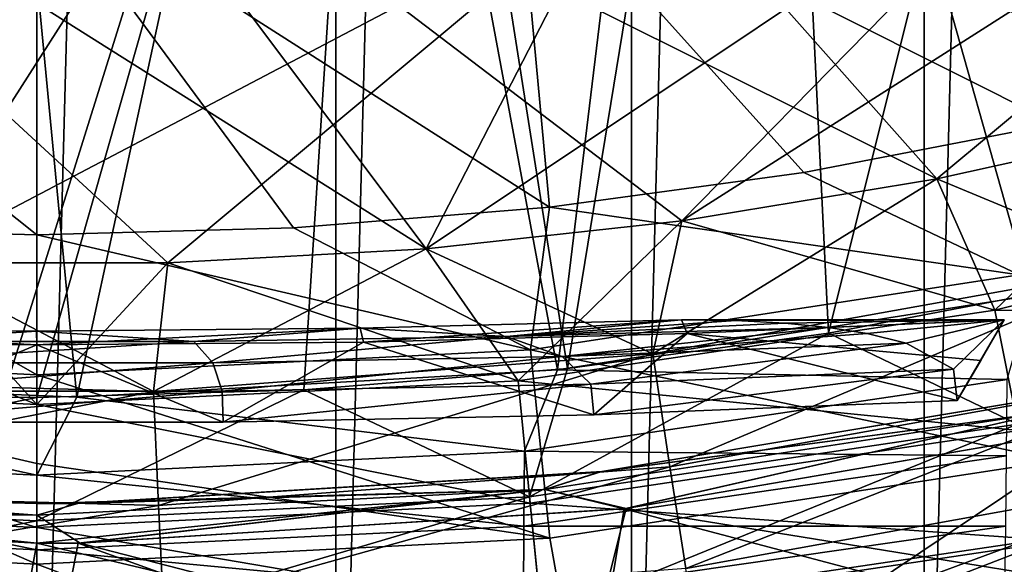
# Model space of a CAD drawing. Header units: metres. Extents: x -44 to 117, y -432 to 89.
# Tile 76 of 256: x -0.06 to 3.65, y -419.38 to -417.33. Entities that reach past the tile are written whole.
import ezdxf

# ---------------------------------------------------------------- set-up
doc = ezdxf.new("R2010")
doc.units = ezdxf.units.M
doc.layers.add('solid_125568', color=7, linetype='CONTINUOUS')

msp = doc.modelspace()

# ---------------------------------------------------------------- linework, layer by layer
at = {"layer": 'solid_125568'}
for points in [[(0, -378.899994, 233.699997), (0, -421.600006, 233.699997), (-1.127945, -421.568909, 233.699997)], [(0, -378.899994, 233.699997), (-1.127945, -421.568909, 233.699997), (-1.127943, -378.931091, 233.699997)], [(1.127945, -378.931091, 233.699997), (0, -421.600006, 233.699997), (0, -378.899994, 233.699997)], [(1.127943, -421.568909, 233.699997), (0, -421.600006, 233.699997), (1.127945, -378.931091, 233.699997)], [(1.127943, -421.568909, 233.699997), (1.127945, -378.931091, 233.699997), (2.243753, -379.019196, 233.699997)], [(1.127943, -421.568909, 233.699997), (2.243753, -379.019196, 233.699997), (2.243749, -421.480804, 233.699997)], [(2.243749, -421.480804, 233.699997), (2.243753, -379.019196, 233.699997), (3.347427, -379.164368, 233.699997)], [(2.243749, -421.480804, 233.699997), (3.347427, -379.164368, 233.699997), (3.347419, -421.335632, 233.699997)], [(3.347419, -421.335632, 233.699997), (3.347427, -379.164368, 233.699997), (4.438964, -379.366547, 233.699997)], [(3.347419, -421.335632, 233.699997), (4.438964, -379.366547, 233.699997), (4.438952, -421.133453, 233.699997)], [(2.765472, -413.973938, 266.799988), (4.212804, -413.600739, 266.799988), (2.986472, -418.507294, 266.799988)], [(4.212804, -413.600739, 266.799988), (3.95952, -418.32135, 266.799988), (2.986472, -418.507294, 266.799988)], [(3.751919, -418.365295, 258.799988), (3.889657, -413.697876, 258.799988), (2.524967, -414.020447, 258.799988)], [(1.299485, -414.189575, 266.799988), (2.765472, -413.973938, 266.799988), (2.002203, -418.640717, 266.799988)], [(2.765472, -413.973938, 266.799988), (2.986472, -418.507294, 266.799988), (2.002203, -418.640717, 266.799988)], [(1.964231, -418.645416, 258.799988), (2.524967, -414.020447, 258.799988), (1.136787, -414.202911, 258.799988)], [(1.964231, -418.645416, 258.799988), (3.751919, -418.365295, 258.799988), (2.524967, -414.020447, 258.799988)], [(0.150294, -418.74939, 258.799988), (1.136787, -414.202911, 258.799988), (-0.280229, -414.247192, 258.799988)], [(-0.189684, -414.248718, 266.799988), (1.299485, -414.189575, 266.799988), (-0.128245, -418.749542, 266.799988)], [(1.299485, -414.189575, 266.799988), (0, -418.75, 266.799988), (-0.128245, -418.749542, 266.799988)], [(1.299485, -414.189575, 266.799988), (1.006712, -418.721619, 266.799988), (0, -418.75, 266.799988)], [(0.150294, -418.74939, 258.799988), (1.964231, -418.645416, 258.799988), (1.136787, -414.202911, 258.799988)], [(1.299485, -414.189575, 266.799988), (2.002203, -418.640717, 266.799988), (1.006712, -418.721619, 266.799988)], [(-1.725177, -418.669373, 258.799988), (0.150294, -418.74939, 258.799988), (-0.280229, -414.247192, 258.799988)], [(3.556517, -415.832123, 436), (1.800551, -416.130157, 436), (4.351762, -417.714996, 436)], [(3.556517, -415.832123, 436), (5.29318, -417.453766, 436), (6.212536, -417.143829, 436)], [(3.556517, -415.832123, 436), (4.351762, -417.714996, 436), (5.29318, -417.453766, 436)], [(2.433479, -418.084595, 426), (3.970536, -416.519714, 426), (5.72278, -415.988556, 426)], [(3.395826, -417.925873, 426), (2.433479, -418.084595, 426), (5.72278, -415.988556, 426)], [(4.35188, -417.714966, 426), (3.395826, -417.925873, 426), (5.72278, -415.988556, 426)], [(-1.800551, -416.130157, 436), (0.494524, -418.242279, 436), (1.469269, -418.189697, 436)], [(0, -416.232849, 436), (-1.800551, -416.130157, 436), (1.469269, -418.189697, 436)], [(-1.800551, -416.130157, 436), (-0.484491, -418.242523, 436), (0.494524, -418.242279, 436)], [(1.800551, -416.130157, 436), (0, -416.232849, 436), (3.395707, -417.925903, 436)], [(1.800551, -416.130157, 436), (3.395707, -417.925903, 436), (4.351762, -417.714996, 436)], [(0, -416.232849, 436), (2.433361, -418.084625, 436), (3.395707, -417.925903, 436)], [(0, -416.232849, 436), (1.469269, -418.189697, 436), (2.433361, -418.084625, 436)], [(3.845199, -417.718903, 375.028534), (3.600653, -416.400787, 426.194763), (1.81121, -416.697845, 426.194763)], [(4.785308, -417.485107, 375.028534), (5.71138, -417.200775, 375.028534), (3.600653, -416.400787, 426.194763)], [(3.845199, -417.718903, 375.028534), (4.785308, -417.485107, 375.028534), (3.600653, -416.400787, 426.194763)], [(1.469387, -418.189697, 426), (2.156152, -416.856689, 426), (3.970536, -416.519714, 426)], [(2.433479, -418.084595, 426), (1.469387, -418.189697, 426), (3.970536, -416.519714, 426)], [(0, -418.137115, 375.028534), (0, -416.797272, 426.194763), (-1.80795, -416.698212, 426.194763)], [(-0.968388, -418.11087, 375.028534), (0, -418.137115, 375.028534), (-1.80795, -416.698212, 426.194763)], [(1.933936, -418.032257, 375.028534), (1.81121, -416.697845, 426.194763), (0, -416.797272, 426.194763)], [(2.893812, -417.901459, 375.028534), (3.845199, -417.718903, 375.028534), (1.81121, -416.697845, 426.194763)], [(1.933936, -418.032257, 375.028534), (2.893812, -417.901459, 375.028534), (1.81121, -416.697845, 426.194763)], [(0.968388, -418.11087, 375.028534), (0, -416.797272, 426.194763), (0, -418.137115, 375.028534)], [(0.968388, -418.11087, 375.028534), (1.933936, -418.032257, 375.028534), (0, -416.797272, 426.194763)], [(-0.484381, -418.242554, 426), (0.314609, -416.994263, 426), (2.156152, -416.856689, 426)], [(0.494639, -418.242249, 426), (-0.484381, -418.242554, 426), (2.156152, -416.856689, 426)], [(1.469387, -418.189697, 426), (0.494639, -418.242249, 426), (2.156152, -416.856689, 426)], [(-2.423271, -418.085999, 426), (-1.530256, -416.926208, 426), (0.314609, -416.994263, 426)], [(-1.459146, -418.190521, 426), (-2.423271, -418.085999, 426), (0.314609, -416.994263, 426)], [(-0.484381, -418.242554, 426), (-1.459146, -418.190521, 426), (0.314609, -416.994263, 426)], [(3.706963, -418.2883, 358.388824), (3.845199, -417.718903, 375.028534), (2.893812, -417.901459, 375.028534)], [(3.614321, -418.42041, 435.961792), (4.351762, -417.714996, 436), (3.395707, -417.925903, 436)], [(4.183423, -418.253021, 426.035034), (3.395826, -417.925873, 426), (4.35188, -417.714966, 426)], [(5.37793, -417.978668, 435.961792), (4.351762, -417.714996, 436), (3.614321, -418.42041, 435.961792)], [(3.706963, -418.2883, 358.388824), (2.893812, -417.901459, 375.028534), (1.933936, -418.032257, 375.028534)], [(2.323884, -418.585999, 426.035034), (2.433479, -418.084595, 426), (3.395826, -417.925873, 426)], [(4.183423, -418.253021, 426.035034), (2.323884, -418.585999, 426.035034), (3.395826, -417.925873, 426)], [(3.614321, -418.42041, 435.961792), (3.395707, -417.925903, 436), (2.433361, -418.084625, 436)], [(5.37793, -417.978668, 435.961792), (3.614321, -418.42041, 435.961792), (5.512542, -418.422424, 435.859741)], [(1.86304, -418.57077, 358.388824), (1.933936, -418.032257, 375.028534), (0.968388, -418.11087, 375.028534)], [(1.86304, -418.57077, 358.388824), (3.706963, -418.2883, 358.388824), (1.933936, -418.032257, 375.028534)], [(-1.86304, -418.57077, 358.388824), (0, -418.665253, 358.388824), (-0.968388, -418.11087, 375.028534)], [(0, -418.665253, 358.388824), (0, -418.137115, 375.028534), (-0.968388, -418.11087, 375.028534)], [(1.86304, -418.57077, 358.388824), (0.968388, -418.11087, 375.028534), (0, -418.137115, 375.028534)], [(1.815905, -418.687195, 435.961792), (2.433361, -418.084625, 436), (1.469269, -418.189697, 436)], [(2.323884, -418.585999, 426.035034), (1.469387, -418.189697, 426), (2.433479, -418.084595, 426)], [(3.614321, -418.42041, 435.961792), (2.433361, -418.084625, 436), (1.815905, -418.687195, 435.961792)], [(0, -418.665253, 358.388824), (1.86304, -418.57077, 358.388824), (0, -418.137115, 375.028534)], [(0, -418.776398, 435.961792), (-1.459252, -418.190521, 436), (-1.815905, -418.687195, 435.961792)], [(0, -418.776398, 435.961792), (-0.484491, -418.242523, 436), (-1.459252, -418.190521, 436)], [(0.440069, -418.727448, 426.035034), (0.494639, -418.242249, 426), (1.469387, -418.189697, 426)], [(2.323884, -418.585999, 426.035034), (0.440069, -418.727448, 426.035034), (1.469387, -418.189697, 426)], [(1.815905, -418.687195, 435.961792), (1.469269, -418.189697, 436), (0.494524, -418.242279, 436)], [(0.440069, -418.727448, 426.035034), (-1.448344, -418.675842, 426.035034), (-0.484381, -418.242554, 426)], [(0, -418.776398, 435.961792), (0.494524, -418.242279, 436), (-0.484491, -418.242523, 436)], [(0.440069, -418.727448, 426.035034), (-0.484381, -418.242554, 426), (0.494639, -418.242249, 426)], [(1.815905, -418.687195, 435.961792), (0.494524, -418.242279, 436), (0, -418.776398, 435.961792)], [(2.388217, -419.011505, 426.131989), (2.323884, -418.585999, 426.035034), (4.183423, -418.253021, 426.035034)], [(4.292685, -418.669312, 426.131989), (2.388217, -419.011505, 426.131989), (4.183423, -418.253021, 426.035034)], [(3.850608, -418.987274, 341.73938), (3.706963, -418.2883, 358.388824), (1.86304, -418.57077, 358.388824)], [(2.986472, -418.507294, 266.799988), (3.95952, -418.32135, 266.799988), (3.700001, -418.851166, 266.836334)], [(3.661695, -418.682434, 258.771179), (3.751919, -418.365295, 258.799988), (1.964231, -418.645416, 258.799988)], [(3.614321, -418.42041, 435.961792), (1.815905, -418.687195, 435.961792), (3.704789, -418.875244, 435.859741)], [(3.614321, -418.42041, 435.961792), (3.704789, -418.875244, 435.859741), (5.512542, -418.422424, 435.859741)], [(1.22028, -418.488983, 269.919189), (1.232683, -418.541107, 269.623474), (2.43171, -418.457092, 270.100006)], [(1.772143, -418.519775, 269.876038), (1.22028, -418.488983, 269.919189), (2.43171, -418.457092, 270.100006)], [(2.43171, -418.457092, 270.100006), (1.232683, -418.541107, 269.623474), (2.453349, -418.509491, 269.802917)], [(2.636846, -418.460266, 270.100006), (1.772143, -418.519775, 269.876038), (2.43171, -418.457092, 270.100006)], [(2.636846, -418.460266, 270.100006), (2.822182, -418.469879, 270.100006), (1.772143, -418.519775, 269.876038)], [(2.822182, -418.469879, 270.100006), (2.986858, -418.485992, 270.100006), (1.772143, -418.519775, 269.876038)], [(1.982448, -418.595398, 269.822113), (1.772143, -418.519775, 269.876038), (2.986858, -418.485992, 270.100006)], [(3.132606, -418.509003, 270.100006), (1.982448, -418.595398, 269.822113), (2.986858, -418.485992, 270.100006)], [(2.43171, -418.457092, 270.100006), (2.453349, -418.509491, 269.802917), (3.650098, -418.457092, 270.100006)], [(2.636846, -418.460266, 270.100006), (2.43171, -418.457092, 270.100006), (3.650098, -418.457092, 270.100006)], [(3.561398, -418.610992, 270.100006), (3.650098, -418.457092, 270.100006), (2.453349, -418.509491, 269.802917)], [(2.636846, -418.460266, 270.100006), (3.650098, -418.457092, 270.100006), (2.822182, -418.469879, 270.100006)], [(2.822182, -418.469879, 270.100006), (3.650098, -418.457092, 270.100006), (2.986858, -418.485992, 270.100006)], [(3.132606, -418.509003, 270.100006), (2.986858, -418.485992, 270.100006), (3.650098, -418.457092, 270.100006)], [(3.132606, -418.509003, 270.100006), (3.650098, -418.457092, 270.100006), (3.279466, -418.545929, 270.100006)], [(3.458299, -418.643677, 270.100006), (3.279466, -418.545929, 270.100006), (3.650098, -418.457092, 270.100006)], [(3.458299, -418.643677, 270.100006), (3.650098, -418.457092, 270.100006), (3.472118, -418.761719, 270.100006)], [(3.472118, -418.761719, 270.100006), (3.650098, -418.457092, 270.100006), (3.561398, -418.610992, 270.100006)], [(-1.222766, -418.488953, 269.919403), (-1.232683, -418.541107, 269.623474), (0, -418.551697, 269.563477)], [(-0.001658, -418.499573, 269.85907), (-1.222766, -418.488953, 269.919403), (0, -418.551697, 269.563477)], [(-0.592732, -418.539551, 269.763885), (-1.222766, -418.488953, 269.919403), (-0.001658, -418.499573, 269.85907)], [(0.592449, -418.539551, 269.763855), (-0.592732, -418.539551, 269.763885), (-0.001658, -418.499573, 269.85907)], [(1.22028, -418.488983, 269.919189), (-0.001658, -418.499573, 269.85907), (0, -418.551697, 269.563477)], [(0.592449, -418.539551, 269.763855), (-0.001658, -418.499573, 269.85907), (1.22028, -418.488983, 269.919189)], [(1.22028, -418.488983, 269.919189), (0, -418.551697, 269.563477), (1.232683, -418.541107, 269.623474)], [(1.772143, -418.519775, 269.876038), (0.592449, -418.539551, 269.763855), (1.22028, -418.488983, 269.919189)], [(0.663488, -418.619995, 269.682678), (0.592449, -418.539551, 269.763855), (1.772143, -418.519775, 269.876038)], [(1.982448, -418.595398, 269.822113), (0.663488, -418.619995, 269.682678), (1.772143, -418.519775, 269.876038)], [(2.101015, -418.816254, 269.79071), (2.453349, -418.509491, 269.802917), (1.232683, -418.541107, 269.623474)], [(2.986472, -418.507294, 266.799988), (3.700001, -418.851166, 266.836334), (1.858952, -419.124268, 266.836334)], [(2.002203, -418.640717, 266.799988), (2.986472, -418.507294, 266.799988), (1.858952, -419.124268, 266.836334)], [(3.132606, -418.509003, 270.100006), (3.279466, -418.545929, 270.100006), (1.982448, -418.595398, 269.822113)], [(2.101015, -418.816254, 269.79071), (3.472118, -418.761719, 270.100006), (2.453349, -418.509491, 269.802917)], [(3.472118, -418.761719, 270.100006), (3.561398, -418.610992, 270.100006), (2.453349, -418.509491, 269.802917)], [(-0.703307, -418.843689, 269.635071), (0, -418.551697, 269.563477), (-1.232683, -418.541107, 269.623474)], [(-0.703307, -418.843689, 269.635071), (0.703307, -418.843689, 269.635071), (0, -418.551697, 269.563477)], [(-0.663051, -418.619995, 269.682648), (-0.592732, -418.539551, 269.763885), (0.592449, -418.539551, 269.763855)], [(0.663488, -418.619995, 269.682678), (-0.663051, -418.619995, 269.682648), (0.592449, -418.539551, 269.763855)], [(0.703307, -418.843689, 269.635071), (1.232683, -418.541107, 269.623474), (0, -418.551697, 269.563477)], [(0.703307, -418.843689, 269.635071), (2.101015, -418.816254, 269.79071), (1.232683, -418.541107, 269.623474)], [(3.279466, -418.545929, 270.100006), (2.090682, -418.699707, 269.791809), (1.982448, -418.595398, 269.822113)], [(3.458299, -418.643677, 270.100006), (2.090682, -418.699707, 269.791809), (3.279466, -418.545929, 270.100006)], [(-1.935233, -419.280701, 341.73938), (0, -419.378845, 341.73938), (-1.86304, -418.57077, 358.388824)], [(-1.86304, -418.57077, 358.388824), (0, -418.998566, 350.071442), (0, -418.665253, 358.388824)], [(-1.86304, -418.57077, 358.388824), (0, -419.378845, 341.73938), (0, -418.998566, 350.071442)], [(1.935233, -419.280701, 341.73938), (1.86304, -418.57077, 358.388824), (0, -418.665253, 358.388824)], [(0.458751, -419.157349, 426.131989), (0.440069, -418.727448, 426.035034), (2.323884, -418.585999, 426.035034)], [(2.388217, -419.011505, 426.131989), (0.458751, -419.157349, 426.131989), (2.323884, -418.585999, 426.035034)], [(1.982448, -418.595398, 269.822113), (0.699667, -418.726929, 269.637421), (0.663488, -418.619995, 269.682678)], [(1.982448, -418.595398, 269.822113), (2.090682, -418.699707, 269.791809), (0.699667, -418.726929, 269.637421)], [(1.935233, -419.280701, 341.73938), (3.850608, -418.987274, 341.73938), (1.86304, -418.57077, 358.388824)], [(0.663488, -418.619995, 269.682678), (0.699667, -418.726929, 269.637421), (-0.700153, -418.726929, 269.637421)], [(0.663488, -418.619995, 269.682678), (-0.700153, -418.726929, 269.637421), (-0.663051, -418.619995, 269.682648)], [(-1.839687, -418.952362, 258.771179), (-0.000002, -419.042633, 258.771179), (-1.725177, -418.669373, 258.799988)], [(-0.000002, -419.042633, 258.771179), (0.150294, -418.74939, 258.799988), (-1.725177, -418.669373, 258.799988)], [(0, -418.998566, 350.071442), (1.935233, -419.280701, 341.73938), (0, -418.665253, 358.388824)], [(1.839683, -418.952362, 258.771179), (1.964231, -418.645416, 258.799988), (0.150294, -418.74939, 258.799988)], [(1.006712, -418.721619, 266.799988), (2.002203, -418.640717, 266.799988), (1.858952, -419.124268, 266.836334)], [(1.839683, -418.952362, 258.771179), (3.661695, -418.682434, 258.771179), (1.964231, -418.645416, 258.799988)], [(2.090682, -418.699707, 269.791809), (3.458299, -418.643677, 270.100006), (2.101015, -418.816254, 269.79071)], [(3.458299, -418.643677, 270.100006), (3.472118, -418.761719, 270.100006), (2.101015, -418.816254, 269.79071)], [(2.448416, -419.394623, 426.272125), (2.388217, -419.011505, 426.131989), (4.292685, -418.669312, 426.131989)], [(4.393714, -419.043793, 426.272125), (2.448416, -419.394623, 426.272125), (4.292685, -418.669312, 426.131989)], [(-1.815905, -418.687195, 435.961792), (-1.861358, -419.148682, 435.859741), (0, -419.240112, 435.859741)], [(0, -418.776398, 435.961792), (-1.815905, -418.687195, 435.961792), (0, -419.240112, 435.859741)], [(-1.475516, -419.105255, 426.131989), (-1.448344, -418.675842, 426.035034), (0.440069, -418.727448, 426.035034)], [(1.815905, -418.687195, 435.961792), (0, -418.776398, 435.961792), (1.861358, -419.148682, 435.859741)], [(0.699667, -418.726929, 269.637421), (2.090682, -418.699707, 269.791809), (0.703307, -418.843689, 269.635071)], [(2.090682, -418.699707, 269.791809), (2.101015, -418.816254, 269.79071), (0.703307, -418.843689, 269.635071)], [(1.815905, -418.687195, 435.961792), (1.861358, -419.148682, 435.859741), (3.704789, -418.875244, 435.859741)], [(3.658474, -418.970154, 258.685699), (3.661695, -418.682434, 258.771179), (1.839683, -418.952362, 258.771179)], [(2.124542, -419.030212, 246.649994), (4.070925, -418.70636, 246.649994), (3.813386, -418.806152, 246.756073)], [(2.131723, -419.029388, 244.649994), (4.070925, -418.70636, 246.649994), (2.124542, -419.030212, 246.649994)], [(2.131723, -419.029388, 244.649994), (4.077738, -418.704865, 244.649994), (4.070925, -418.70636, 246.649994)], [(3.813386, -418.806152, 244.54393), (4.077738, -418.704865, 244.649994), (2.131723, -419.029388, 244.649994)], [(0.458751, -419.157349, 426.131989), (-1.475516, -419.105255, 426.131989), (0.440069, -418.727448, 426.035034)], [(0.699667, -418.726929, 269.637421), (0.703307, -418.843689, 269.635071), (-0.703307, -418.843689, 269.635071)], [(-0.700153, -418.726929, 269.637421), (0.699667, -418.726929, 269.637421), (-0.703307, -418.843689, 269.635071)], [(1.006712, -418.721619, 266.799988), (1.858952, -419.124268, 266.836334), (0, -419.215576, 266.836334)], [(0, -418.75, 266.799988), (1.006712, -418.721619, 266.799988), (0, -419.215576, 266.836334)], [(-0.128245, -418.749542, 266.799988), (0, -418.75, 266.799988), (-1.858952, -419.124268, 266.836334)], [(-1.858952, -419.124268, 266.836334), (0, -418.75, 266.799988), (0, -419.215576, 266.836334)], [(-0.000002, -419.042633, 258.771179), (1.839683, -418.952362, 258.771179), (0.150294, -418.74939, 258.799988)], [(0, -418.776398, 435.961792), (0, -419.240112, 435.859741), (1.861358, -419.148682, 435.859741)], [(1.916526, -419.096741, 246.756073), (3.813386, -418.806152, 246.756073), (2.216003, -419.170044, 246.800003)], [(2.124542, -419.030212, 246.649994), (3.813386, -418.806152, 246.756073), (1.916526, -419.096741, 246.756073)], [(1.916526, -419.096741, 244.54393), (3.813386, -418.806152, 244.54393), (2.131723, -419.029388, 244.649994)], [(2.223303, -419.169189, 244.5), (3.813386, -418.806152, 244.54393), (1.916526, -419.096741, 244.54393)], [(3.813386, -418.806152, 246.756073), (4.227887, -418.824951, 246.800003), (2.216003, -419.170044, 246.800003)], [(2.223303, -419.169189, 244.5), (4.234856, -418.823364, 244.5), (3.813386, -418.806152, 244.54393)], [(1.858952, -419.124268, 266.836334), (3.700001, -418.851166, 266.836334), (1.903876, -419.580383, 266.945801)], [(3.700001, -418.851166, 266.836334), (3.789418, -419.30069, 266.945801), (1.903876, -419.580383, 266.945801)], [(2.216003, -419.170044, 246.800003), (4.227887, -418.824951, 246.800003), (4.109185, -419.670074, 246.800003)], [(4.087855, -419.470062, 244.5), (4.234856, -418.823364, 244.5), (2.223303, -419.169189, 244.5)], [(3.704789, -418.875244, 435.859741), (1.861358, -419.148682, 435.859741), (3.786351, -419.285278, 435.71167)], [(-0.000013, -419.32431, 258.685699), (-0.000002, -419.042633, 258.771179), (-1.839687, -418.952362, 258.771179)], [(-1.837806, -419.235565, 258.685699), (-0.000013, -419.32431, 258.685699), (-1.839687, -418.952362, 258.771179)], [(1.837781, -419.235565, 258.685699), (1.839683, -418.952362, 258.771179), (-0.000002, -419.042633, 258.771179)], [(1.837781, -419.235565, 258.685699), (3.658474, -418.970154, 258.685699), (1.839683, -418.952362, 258.771179)], [(3.655591, -419.235107, 258.546875), (3.658474, -418.970154, 258.685699), (1.837781, -419.235565, 258.685699)], [(0, -418.998566, 350.071442), (0, -419.378845, 341.73938), (1.935233, -419.280701, 341.73938)], [(2.093476, -420.165649, 325.132141), (3.850608, -418.987274, 341.73938), (1.935233, -419.280701, 341.73938)], [(2.093476, -420.165649, 325.132141), (4.163738, -419.837738, 325.132141), (3.850608, -418.987274, 341.73938)], [(-0.000013, -419.32431, 258.685699), (1.837781, -419.235565, 258.685699), (-0.000002, -419.042633, 258.771179)], [(0.155004, -419.149353, 246.649994), (2.124542, -419.030212, 246.649994), (1.916526, -419.096741, 246.756073)], [(0.16248, -419.149292, 244.649994), (2.124542, -419.030212, 246.649994), (0.155004, -419.149353, 246.649994)], [(0.16248, -419.149292, 244.649994), (2.131723, -419.029388, 244.649994), (2.124542, -419.030212, 246.649994)], [(1.916526, -419.096741, 244.54393), (2.131723, -419.029388, 244.649994), (0.16248, -419.149292, 244.649994)], [(0.477437, -419.544647, 426.272125), (0.458751, -419.157349, 426.131989), (2.388217, -419.011505, 426.131989)], [(2.448416, -419.394623, 426.272125), (0.477437, -419.544647, 426.272125), (2.388217, -419.011505, 426.131989)], [(2.505307, -419.743256, 426.447388), (2.448416, -419.394623, 426.272125), (4.393714, -419.043793, 426.272125)], [(4.48812, -419.384277, 426.447388), (2.505307, -419.743256, 426.447388), (4.393714, -419.043793, 426.272125)], [(-1.970449, -419.046997, 246.649994), (0, -419.149994, 246.649994), (-1.916526, -419.096741, 246.756073)], [(0, -419.149994, 244.649994), (0, -419.149994, 246.649994), (-1.970449, -419.046997, 246.649994)], [(-1.970201, -419.047028, 244.649994), (0, -419.149994, 244.649994), (-1.970449, -419.046997, 246.649994)], [(0, -419.193939, 244.54393), (0, -419.149994, 244.649994), (-1.970201, -419.047028, 244.649994)], [(-1.916526, -419.096741, 244.54393), (0, -419.193939, 244.54393), (-1.970201, -419.047028, 244.649994)], [(-1.916526, -419.096741, 246.756073), (0, -419.193939, 246.756073), (-2.060837, -419.187561, 246.800003)], [(-2.060499, -419.187622, 244.5), (0, -419.299988, 244.5), (-1.916526, -419.096741, 244.54393)], [(-1.916526, -419.096741, 246.756073), (0, -419.149994, 246.649994), (0, -419.193939, 246.756073)], [(-1.916526, -419.096741, 244.54393), (0, -419.299988, 244.5), (0, -419.193939, 244.54393)], [(-1.49855, -419.49231, 426.272125), (-1.475516, -419.105255, 426.131989), (0.458751, -419.157349, 426.131989)], [(1.916526, -419.096741, 246.756073), (0.156234, -419.299347, 246.800003), (0, -419.299988, 246.800003)], [(0, -419.193939, 246.756073), (1.916526, -419.096741, 246.756073), (0, -419.299988, 246.800003)], [(0.155004, -419.149353, 246.649994), (1.916526, -419.096741, 246.756073), (0, -419.193939, 246.756073)], [(1.916526, -419.096741, 244.54393), (0.16248, -419.149292, 244.649994), (0, -419.149994, 244.649994)], [(0, -419.193939, 244.54393), (1.916526, -419.096741, 244.54393), (0, -419.149994, 244.649994)], [(0.163769, -419.299286, 244.5), (1.916526, -419.096741, 244.54393), (0, -419.193939, 244.54393)], [(1.916526, -419.096741, 246.756073), (2.216003, -419.170044, 246.800003), (0.156234, -419.299347, 246.800003)], [(0.163769, -419.299286, 244.5), (2.223303, -419.169189, 244.5), (1.916526, -419.096741, 244.54393)], [(-1.858952, -419.124268, 266.836334), (0, -419.215576, 266.836334), (-1.903876, -419.580383, 266.945801)], [(-1.861358, -419.148682, 435.859741), (-1.902336, -419.564728, 435.71167), (0, -419.658203, 435.71167)], [(0, -419.240112, 435.859741), (-1.861358, -419.148682, 435.859741), (0, -419.658203, 435.71167)], [(0.477437, -419.544647, 426.272125), (-1.49855, -419.49231, 426.272125), (0.458751, -419.157349, 426.131989)], [(1.858952, -419.124268, 266.836334), (1.903876, -419.580383, 266.945801), (0, -419.67392, 266.945801)], [(0, -419.215576, 266.836334), (1.858952, -419.124268, 266.836334), (0, -419.67392, 266.945801)], [(1.861358, -419.148682, 435.859741), (0, -419.240112, 435.859741), (1.902336, -419.564728, 435.71167)], [(0.16248, -419.149292, 244.649994), (0.155004, -419.149353, 246.649994), (0, -419.149994, 246.649994)], [(0.16248, -419.149292, 244.649994), (0, -419.149994, 246.649994), (0, -419.149994, 244.649994)], [(0, -419.149994, 246.649994), (0.155004, -419.149353, 246.649994), (0, -419.193939, 246.756073)], [(1.861358, -419.148682, 435.859741), (1.902336, -419.564728, 435.71167), (3.786351, -419.285278, 435.71167)], [(-2.067802, -419.789642, 244.5), (0, -419.899994, 244.5), (-2.060499, -419.187622, 244.5)], [(-2.060837, -419.187561, 246.800003), (0, -419.299988, 246.800003), (-0.147923, -420.099457, 246.800003)], [(0, -419.193939, 246.756073), (0, -419.299988, 246.800003), (-2.060837, -419.187561, 246.800003)], [(0, -419.899994, 244.5), (0, -419.299988, 244.5), (-2.060499, -419.187622, 244.5)], [(0, -419.299988, 244.5), (0.163769, -419.299286, 244.5), (0, -419.193939, 244.54393)], [(0.156234, -419.299347, 246.800003), (2.216003, -419.170044, 246.800003), (2.077072, -419.990326, 246.800003)], [(2.067802, -419.789642, 244.5), (2.223303, -419.169189, 244.5), (0.163769, -419.299286, 244.5)], [(2.067802, -419.789642, 244.5), (4.087855, -419.470062, 244.5), (2.223303, -419.169189, 244.5)], [(2.216003, -419.170044, 246.800003), (4.109185, -419.670074, 246.800003), (2.077072, -419.990326, 246.800003)], [(-1.903876, -419.580383, 266.945801), (0, -419.215576, 266.836334), (0, -419.67392, 266.945801)], [(-0.000012, -419.583832, 258.546875), (-0.000013, -419.32431, 258.685699), (-1.837806, -419.235565, 258.685699)], [(-1.836111, -419.49646, 258.546875), (-0.000012, -419.583832, 258.546875), (-1.837806, -419.235565, 258.685699)], [(1.836088, -419.49646, 258.546875), (1.837781, -419.235565, 258.685699), (-0.000013, -419.32431, 258.685699)], [(0, -419.240112, 435.859741), (0, -419.658203, 435.71167), (1.902336, -419.564728, 435.71167)], [(1.836088, -419.49646, 258.546875), (3.655591, -419.235107, 258.546875), (1.837781, -419.235565, 258.685699)], [(3.65272, -419.467224, 258.360046), (3.655591, -419.235107, 258.546875), (1.836088, -419.49646, 258.546875)], [(-2.093438, -420.165649, 325.132141), (0, -420.275391, 325.132141), (-1.935233, -419.280701, 341.73938)], [(-1.935233, -419.280701, 341.73938), (0, -420.275391, 325.132141), (0, -419.378845, 341.73938)], [(0, -419.299988, 246.800003), (0, -420.100006, 246.800003), (-0.147923, -420.099457, 246.800003)], [(2.093476, -420.165649, 325.132141), (1.935233, -419.280701, 341.73938), (0, -419.378845, 341.73938)], [(2.067802, -419.789642, 244.5), (0.163769, -419.299286, 244.5), (0, -419.299988, 244.5)], [(0.156234, -419.299347, 246.800003), (2.077072, -419.990326, 246.800003), (0, -420.100006, 246.800003)], [(0, -419.299988, 246.800003), (0.156234, -419.299347, 246.800003), (0, -420.100006, 246.800003)], [(0, -419.899994, 244.5), (2.067802, -419.789642, 244.5), (0, -419.299988, 244.5)], [(3.786351, -419.285278, 435.71167), (1.902336, -419.564728, 435.71167), (3.86053, -419.658203, 435.525513)], [(1.903876, -419.580383, 266.945801), (3.789418, -419.30069, 266.945801), (1.946567, -420.013824, 267.125702)], [(3.789418, -419.30069, 266.945801), (3.874387, -419.727844, 267.125702), (1.946567, -420.013824, 267.125702)], [(-0.000012, -419.583832, 258.546875), (1.836088, -419.49646, 258.546875), (-0.000013, -419.32431, 258.685699)], [(0, -420.275391, 325.132141), (2.093476, -420.165649, 325.132141), (0, -419.378845, 341.73938)]]:
    msp.add_3dface(points, dxfattribs=at)

doc.saveas('drawing.dxf')
